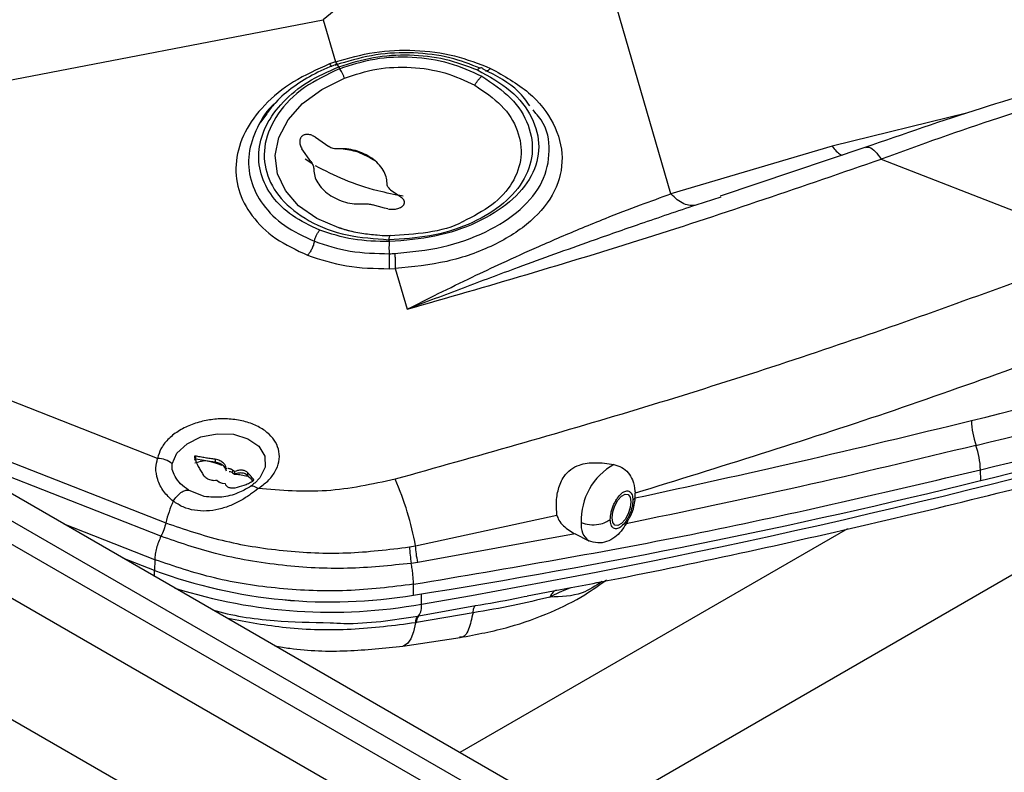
# Model space of a CAD drawing. Header units: millimetres. Extents: x 0 to 420, y 0 to 297.
# Tile 34 of 75: x 145.22 to 151.83, y 121.61 to 126.66. Entities that reach past the tile are written whole.
import ezdxf

# ---------------------------------------------------------------- set-up
doc = ezdxf.new("R2010")
doc.units = ezdxf.units.MM

msp = doc.modelspace()

# ---------------------------------------------------------------- linework, layer by layer
at = {"color": 7, "linetype": 'Continuous', "lineweight": 25}
for p, q in [((159.546, 115.0001), (120.4315, 137.5805)), ((159.5508, 114.8393), (120.3205, 137.4865)), ((159.546, 115.1818), (121.6441, 137.0621)), ((120.7024, 136.9067), (159.169, 114.7004)), ((159.169, 113.8838), (120.7024, 136.0901)), ((149.5946, 125.4952), (149.0932, 127.2269)), ((147.8451, 127.141), (147.2609, 126.665)), ((143.6153, 125.9617), (147.2609, 126.665)), ((147.2609, 126.665), (147.3429, 126.3817)), ((147.3429, 126.3817), (147.3043, 126.3677)), ((147.374, 126.3701), (147.3387, 126.3572)), ((147.3661, 126.3489), (147.3699, 126.3359)), ((146.8753, 126.0235), (146.8403, 125.9772)), ((148.6881, 126.036), (148.6698, 126.0589)), ((147.2092, 125.8754), (147.2984, 125.8137)), ((150.676, 125.8157), (149.5946, 125.4952)), ((147.1783, 125.7117), (147.1184, 125.7981)), ((150.9029, 125.8088), (149.9262, 125.4807)), ((151.0069, 125.7293), (152.5314, 125.1316)), ((147.7127, 125.5235), (147.7748, 125.4794)), ((147.6722, 125.3995), (147.5927, 125.4214)), ((147.7748, 125.4794), (147.7851, 125.4721)), ((147.6942, 125.3948), (147.6722, 125.3995)), ((147.4503, 125.2434), (147.3702, 125.2657)), ((147.7023, 125.1878), (147.7062, 125.1745)), ((147.7056, 124.9923), (147.7449, 124.9937)), ((147.7449, 124.9937), (147.8241, 124.7201)), ((146.1497, 123.7193), (144.8625, 124.224)), ((146.4032, 123.735), (146.4032, 123.7135)), ((146.4066, 123.7134), (146.4032, 123.7135)), ((146.4623, 123.704), (146.4066, 123.7134)), ((146.5363, 123.7131), (146.5363, 123.6937)), ((146.5363, 123.6937), (146.5046, 123.6978)), ((146.5046, 123.6978), (146.5439, 123.6881)), ((146.5439, 123.6881), (146.5363, 123.6937)), ((146.5439, 123.6881), (146.5819, 123.6746)), ((146.667, 123.6311), (146.6532, 123.6408)), ((146.6532, 123.6408), (146.6532, 123.6228)), ((151.6736, 123.57), (151.6724, 123.6426)), ((146.5468, 123.5726), (146.5607, 123.5623)), ((146.6532, 123.6228), (146.667, 123.6131)), ((146.667, 123.6311), (146.667, 123.6131)), ((146.7423, 123.6018), (146.7565, 123.6016)), ((146.7522, 123.6255), (146.7522, 123.6061)), ((146.7653, 123.5921), (146.7522, 123.6061)), ((146.78, 123.5752), (146.7868, 123.5663)), ((146.5832, 123.5532), (146.6023, 123.5501)), ((149.3553, 123.4566), (149.3545, 123.4847)), ((149.3553, 123.4536), (149.3553, 123.4566)), ((147.8808, 123.1316), (148.8298, 123.3383)), ((148.9512, 123.2118), (147.8958, 123.0212)), ((148.9512, 123.2118), (149.0433, 123.165)), ((147.8407, 123.1244), (147.8808, 123.1316)), ((146.1291, 122.9667), (145.9166, 123.05)), ((146.1308, 123.0391), (146.1291, 122.9667)), ((147.8958, 123.0212), (147.8518, 123.0145)), ((147.8679, 122.801), (147.8671, 122.8737)), ((148.6291, 122.7953), (148.8529, 122.8383)), ((147.9019, 122.6617), (148.2823, 122.7303)), ((148.2666, 122.6825), (147.8866, 122.6163)), ((147.8955, 122.6606), (147.9019, 122.6617)), ((147.8866, 122.6163), (147.8798, 122.6152)), ((147.7967, 122.4584), (148.1796, 122.5161))]:
    msp.add_line(p, q, dxfattribs=at)
at = {"color": 8, "linetype": 'Continuous', "lineweight": 25}
for p, q in [((151.587, 126.0392), (150.676, 125.8157)), ((147.1853, 125.6996), (147.1411, 125.7292)), ((149.9291, 125.4729), (149.7626, 125.4198)), ((144.0298, 124.1392), (146.2052, 123.2863)), ((153.7647, 124.0217), (148.999, 121.2705)), ((146.1726, 123.1961), (144.5856, 123.8183)), ((146.4066, 123.7134), (146.401, 123.713)), ((146.7953, 123.5759), (146.7953, 123.5752)), ((146.4633, 123.4637), (146.3568, 123.5066)), ((146.1308, 123.0391), (145.5217, 123.2779)), ((150.7804, 123.246), (148.1787, 121.744)), ((146.13, 122.9267), (146.1291, 122.9667)), ((147.9207, 122.7406), (147.9216, 122.8096))]:
    msp.add_line(p, q, dxfattribs=at)
at = {"color": 8, "linetype": 'Continuous', "lineweight": 25, "flags": 128}
for points in [[(147.3702, 125.2657), (147.3652, 125.2673), (147.2177, 125.3308), (147.0965, 125.4154), (147.0072, 125.5169), (146.954, 125.6309), (146.9392, 125.752), (146.9635, 125.8747), (147.0258, 125.9934), (147.1233, 126.1026), (147.2515, 126.1973), (147.4045, 126.2732)], [(146.2473, 123.6823), (146.28, 123.755), (146.3472, 123.8178), (146.4407, 123.863), (146.5488, 123.8849), (146.6584, 123.881), (146.7559, 123.8516), (146.8293, 123.8005), (146.8697, 123.7339), (146.872, 123.6599), (146.836, 123.5878), (146.8017, 123.5524)], [(147.8798, 122.6152), (147.8664, 122.5543), (147.8488, 122.5074), (147.8274, 122.4756), (147.8028, 122.4597), (147.7966, 122.4584)]]:
    msp.add_lwpolyline(points, dxfattribs=at)
at = {"color": 7, "linetype": 'Continuous', "lineweight": 25, "flags": 128}
msp.add_lwpolyline([(149.2001, 123.3201), (149.2049, 123.3594), (149.2186, 123.401), (149.2392, 123.4385), (149.2635, 123.4661), (149.2877, 123.4797), (149.3083, 123.4772), (149.322, 123.459), (149.3268, 123.4278), (149.322, 123.3885), (149.3083, 123.3469), (149.2877, 123.3094), (149.2635, 123.2818), (149.2392, 123.2682), (149.2186, 123.2707), (149.2049, 123.2889), (149.2001, 123.3201)], dxfattribs=at)
at = {"color": 7, "linetype": 'Continuous', "lineweight": 25}
for centre, radius, start, end in [((139.8036, 172.2074), 49.6586, 283.7562, 291.0246), ((139.8091, 172.1417), 49.7626, 283.7562, 291.0246), ((139.8146, 172.0787), 49.8665, 283.7562, 291.0246), ((139.8148, 172.0101), 49.8706, 283.7562, 291.0246), ((152.1737, 123.989), 0.5619, 181.60723, 198.95281), ((151.107, 123.6231), 0.5657, 1.97684, 18.91456), ((146.1474, 123.5661), 0.1532, 49.3433, 89.15655), ((149.4192, 123.3053), 0.4265, 118.98142, 182.31615), ((145.9942, 122.7962), 1.9162, 10.07893, 24.11076), ((140.5967, 168.5866), 46.3594, 279.02372, 283.82363), ((147.0349, 123.0876), 0.8531, 156.20574, 166.53044), ((149.1218, 123.2688), 0.13, 171.49112, 232.91466), ((147.3117, 126.171), 3.4156, 249.74261, 279.37202), ((147.312, 126.1749), 3.4194, 249.75913, 279.3555), ((147.8092, 122.7256), 0.1125, 325.43575, 7.69513), ((147.9485, 122.6169), 0.0687, 140.48505, 181.42413), ((147.9553, 122.6184), 0.0688, 141.00134, 181.76677)]:
    msp.add_arc(centre, radius, start, end, dxfattribs=at)
at = {"color": 8, "linetype": 'Continuous', "lineweight": 25}
for centre, radius, start, end in [((139.1751, 173.7327), 51.7366, 279.73212, 291.80062), ((147.3114, 126.1458), 3.4592, 252.40611, 280.14528)]:
    msp.add_arc(centre, radius, start, end, dxfattribs=at)
at = {"color": 7, "linetype": 'Continuous', "lineweight": 25}
for points, knots in [([(147.3429, 126.3817), (147.4291, 126.4065), (147.6011, 126.4559), (147.8771, 126.4662), (148.1476, 126.4315), (148.3056, 126.3693), (148.3848, 126.3382)], [0, 0, 0, 0, 0.250394, 0.499515, 0.749253, 1, 1, 1, 1]), ([(147.3661, 126.3489), (147.4424, 126.3728), (147.5945, 126.4206), (147.8411, 126.4349), (148.0834, 126.4082), (148.2249, 126.3545), (148.2957, 126.3276)], [0, 0, 0, 0, 0.251321, 0.500828, 0.750041, 1, 1, 1, 1]), ([(147.3699, 126.3359), (147.4479, 126.3611), (147.6041, 126.4117), (147.8611, 126.4217), (148.1134, 126.3836), (148.255, 126.3178), (148.3264, 126.2846)], [0, 0, 0, 0, 0.2469527, 0.4940649, 0.744746, 1, 1, 1, 1]), ([(148.3148, 126.3394), (148.2486, 126.3649), (148.1094, 126.4186), (147.8671, 126.4481), (147.6124, 126.4382), (147.4535, 126.3928), (147.374, 126.3701)], [0, 0, 0, 0, 0.231965, 0.487896, 0.743876, 1, 1, 1, 1]), ([(147.3043, 126.3677), (147.2204, 126.3303), (147.0522, 126.2554), (146.8584, 126.095), (146.7255, 125.9124), (146.6659, 125.7167), (146.6823, 125.5224), (146.7743, 125.3437), (146.9312, 125.1888), (147.0814, 125.1182), (147.1562, 125.0829)], [0, 0, 0, 0, 0.1253934, 0.2513395, 0.3772985, 0.5029474, 0.628069, 0.7525943, 0.8765971, 1, 1, 1, 1]), ([(147.2381, 125.2517), (147.1741, 125.2819), (147.046, 125.3422), (146.9122, 125.4746), (146.834, 125.6272), (146.8203, 125.793), (146.8715, 125.96), (146.985, 126.1159), (147.1505, 126.2529), (147.2943, 126.3169), (147.3661, 126.3489)], [0, 0, 0, 0, 0.123539, 0.247406, 0.37183, 0.496896, 0.62252, 0.74846, 0.874393, 1, 1, 1, 1]), ([(147.3461, 126.3647), (147.2919, 126.342), (147.1833, 126.2964), (147.0438, 126.2037), (146.9379, 126.1122), (146.8926, 126.0479), (146.8753, 126.0235)], [0, 0, 0, 0, 0.274987, 0.5516845, 0.8298695, 1, 1, 1, 1]), ([(147.4045, 126.2732), (147.4758, 126.2964), (147.6184, 126.3428), (147.8537, 126.3516), (148.0845, 126.3161), (148.2139, 126.2553), (148.2792, 126.2246)], [0, 0, 0, 0, 0.246566, 0.493306, 0.744023, 1, 1, 1, 1]), ([(147.3699, 126.3359), (147.2879, 126.2964), (147.1195, 126.2155), (146.945, 126.0362), (146.8572, 125.8367), (146.8669, 125.6373), (146.9678, 125.4549), (147.1562, 125.3067), (147.4114, 125.2075), (147.6071, 125.1943), (147.7023, 125.1878)], [0, 0, 0, 0, 0.121703, 0.25, 0.378297, 0.5, 0.621703, 0.75, 0.878297, 1, 1, 1, 1]), ([(148.3264, 126.2846), (148.3959, 126.2381), (148.536, 126.1444), (148.6506, 125.9579), (148.6785, 125.7619), (148.6117, 125.5728), (148.4607, 125.409), (148.243, 125.2845), (147.9806, 125.2027), (147.7949, 125.1928), (147.7023, 125.1878)], [0, 0, 0, 0, 0.126834, 0.255806, 0.385137, 0.513006, 0.638135, 0.760248, 0.880373, 1, 1, 1, 1]), ([(148.2957, 126.3276), (148.3747, 126.284), (148.5327, 126.1967), (148.6744, 126.0107), (148.7245, 125.8106), (148.6724, 125.6123), (148.525, 125.4353), (148.2977, 125.2957), (148.0143, 125.1993), (147.8089, 125.1828), (147.7062, 125.1745)], [0, 0, 0, 0, 0.12455, 0.24943, 0.374252, 0.499015, 0.623927, 0.749121, 0.874558, 1, 1, 1, 1]), ([(148.3848, 126.3382), (148.4753, 126.2871), (148.6569, 126.1846), (148.8216, 125.9692), (148.8834, 125.7383), (148.8297, 125.51), (148.6679, 125.306), (148.4145, 125.1437), (148.0956, 125.0292), (147.8617, 125.0055), (147.7449, 124.9937)], [0, 0, 0, 0, 0.124638, 0.250175, 0.375871, 0.501294, 0.626405, 0.751158, 0.875634, 1, 1, 1, 1]), ([(148.2792, 126.2246), (148.2824, 126.2305), (148.2889, 126.2425), (148.3006, 126.259), (148.3133, 126.2736), (148.3221, 126.2809), (148.3264, 126.2846)], [0, 0, 0, 0, 0.2473762, 0.5, 0.7526238, 1, 1, 1, 1]), ([(148.3358, 126.3323), (148.3338, 126.3351), (148.3296, 126.3407), (148.3198, 126.342), (148.3082, 126.3381), (148.2999, 126.331), (148.2957, 126.3276)], [0, 0, 0, 0, 0.245194, 0.500146, 0.755021, 1, 1, 1, 1]), ([(148.6479, 126.0862), (148.6245, 126.1195), (148.5548, 126.2185), (148.4232, 126.2869), (148.3358, 126.3323)], [0, 0, 0, 0, 0.336836, 1, 1, 1, 1]), ([(152.4436, 126.2977), (152.1883, 126.2242), (151.675, 126.0764), (151.1559, 125.8965), (150.8951, 125.8061)], [0, 0, 0, 0, 0.497387, 1, 1, 1, 1]), ([(152.5436, 126.2381), (152.2939, 126.1629), (151.7848, 126.0098), (151.2695, 125.8239), (151.0069, 125.7293)], [0, 0, 0, 0, 0.490542, 1, 1, 1, 1]), ([(147.2092, 125.8754), (147.2009, 125.8804), (147.1846, 125.8901), (147.1592, 125.8958), (147.1368, 125.894), (147.1189, 125.8848), (147.107, 125.869), (147.1025, 125.8482), (147.1054, 125.8234), (147.1139, 125.8069), (147.1184, 125.7981)], [0, 0, 0, 0, 0.133712, 0.261047, 0.381957, 0.49851, 0.615447, 0.736796, 0.860721, 1, 1, 1, 1]), ([(147.3602, 125.797), (147.3497, 125.7971), (147.3338, 125.7972), (147.3127, 125.8048), (147.3031, 125.8108), (147.2984, 125.8137)], [0, 0, 0, 0, 0.497271, 0.749444, 1, 1, 1, 1]), ([(147.6098, 125.7167), (147.5726, 125.7389), (147.5012, 125.7815), (147.4192, 125.7921), (147.38, 125.7972)], [0, 0, 0, 0, 0.5219539, 1, 1, 1, 1]), ([(147.1783, 125.7117), (147.1842, 125.7029), (147.1962, 125.685), (147.1976, 125.668), (147.1983, 125.6593)], [0, 0, 0, 0, 0.486914, 1, 1, 1, 1]), ([(147.8241, 124.7201), (148.3619, 124.8757), (149.4378, 125.187), (150.4838, 125.5485), (151.0069, 125.7293)], [0, 0, 0, 0, 0.499887, 1, 1, 1, 1]), ([(148.8529, 122.8383), (148.9832, 122.863), (149.4261, 122.9471), (150.1742, 123.1061), (151.0977, 123.3151), (152.0145, 123.5403), (152.9238, 123.7804), (153.8243, 124.0356), (154.7149, 124.3056), (155.5944, 124.5904), (156.4623, 124.8893), (157.316, 125.2035), (157.9585, 125.4504), (158.3109, 125.5968), (158.3889, 125.6292)], [0, 0, 0, 0, 0.0383552, 0.1303989, 0.2228886, 0.3157621, 0.4089678, 0.5024623, 0.5962092, 0.6901774, 0.7843405, 0.8786756, 0.9731635, 1, 1, 1, 1]), ([(147.7127, 125.5235), (147.7059, 125.5295), (147.6919, 125.542), (147.6903, 125.5581), (147.6894, 125.5664)], [0, 0, 0, 0, 0.486412, 1, 1, 1, 1]), ([(147.8241, 124.7201), (147.8938, 124.7554), (148.04, 124.8294), (148.2519, 124.9325), (148.4768, 125.0386), (148.723, 125.15), (148.9549, 125.2493), (149.1822, 125.3418), (149.3802, 125.4186), (149.5266, 125.4709), (149.5946, 125.4952)], [0, 0, 0, 0, 0.117562, 0.246306, 0.358058, 0.498426, 0.663724, 0.751714, 0.884588, 1, 1, 1, 1]), ([(149.7626, 125.4197), (149.75, 125.4179), (149.7246, 125.4141), (149.6819, 125.4273), (149.6379, 125.453), (149.609, 125.4812), (149.5946, 125.4952)], [0, 0, 0, 0, 0.24759, 0.5, 0.75241, 1, 1, 1, 1]), ([(147.5275, 125.4287), (147.5333, 125.4291), (147.5446, 125.4298), (147.5671, 125.4282), (147.5828, 125.4241), (147.5927, 125.4214)], [0, 0, 0, 0, 0.27261, 0.540016, 1, 1, 1, 1]), ([(147.6942, 125.3948), (147.7063, 125.3932), (147.7288, 125.3903), (147.7617, 125.3955), (147.7873, 125.4063), (147.8023, 125.4207), (147.8075, 125.4357), (147.8054, 125.449), (147.798, 125.4616), (147.7895, 125.4685), (147.7851, 125.4721)], [0, 0, 0, 0, 0.166702, 0.309625, 0.450253, 0.588012, 0.692734, 0.804056, 0.896323, 1, 1, 1, 1]), ([(149.7626, 125.4197), (149.6382, 125.378), (149.4037, 125.2992), (149.006, 125.1596), (148.6096, 125.016), (148.1982, 124.8629), (147.9493, 124.7679), (147.8241, 124.7201)], [0, 0, 0, 0, 0.193468, 0.364976, 0.617458, 0.807471, 1, 1, 1, 1]), ([(148.1995, 125.3091), (148.1986, 125.3086), (148.134, 125.271), (147.9623, 125.2292), (147.7949, 125.2187), (147.7113, 125.2135)], [0, 0, 0, 0, 0.006572, 0.504381, 1, 1, 1, 1]), ([(147.2017, 125.1767), (147.2033, 125.1835), (147.2066, 125.1975), (147.2153, 125.2184), (147.226, 125.2375), (147.2341, 125.2471), (147.2381, 125.2517)], [0, 0, 0, 0, 0.245122, 0.5, 0.754878, 1, 1, 1, 1]), ([(147.7062, 125.1745), (147.6227, 125.1764), (147.4561, 125.1803), (147.3107, 125.2279), (147.2381, 125.2517)], [0, 0, 0, 0, 0.500704, 1, 1, 1, 1]), ([(147.7107, 125.2148), (147.7036, 125.2144), (147.6744, 125.2129), (147.6102, 125.2178), (147.5187, 125.2282), (147.434, 125.2453), (147.3878, 125.2612), (147.3727, 125.2664)], [0, 0, 0, 0, 0.059629, 0.242475, 0.54294, 0.850532, 1, 1, 1, 1]), ([(147.2017, 125.1767), (147.1997, 125.1682), (147.1957, 125.1508), (147.1848, 125.1246), (147.1714, 125.1007), (147.1612, 125.0888), (147.1562, 125.0829)], [0, 0, 0, 0, 0.245122, 0.5, 0.754877, 1, 1, 1, 1]), ([(147.2017, 125.1767), (147.2801, 125.1511), (147.4367, 125.0997), (147.6162, 125.0956), (147.7059, 125.0935)], [0, 0, 0, 0, 0.500047, 1, 1, 1, 1]), ([(147.7059, 125.0935), (147.7056, 125.1007), (147.705, 125.1152), (147.7048, 125.1376), (147.7052, 125.1584), (147.7058, 125.1692), (147.7062, 125.1745)], [0, 0, 0, 0, 0.245122, 0.5, 0.754877, 1, 1, 1, 1]), ([(147.7056, 124.9923), (147.706, 124.9989), (147.7068, 125.0124), (147.7073, 125.0384), (147.707, 125.0664), (147.7063, 125.0846), (147.7059, 125.0935)], [0, 0, 0, 0, 0.245122, 0.5, 0.754878, 1, 1, 1, 1]), ([(147.7059, 125.0935), (147.7119, 125.0937), (147.7239, 125.094), (147.7359, 125.0945), (147.7419, 125.0948)], [0, 0, 0, 0, 0.4999809, 1, 1, 1, 1]), ([(147.7419, 125.0948), (147.7424, 125.0859), (147.7435, 125.0677), (147.7446, 125.0397), (147.7451, 125.0137), (147.7449, 125.0003), (147.7449, 124.9937)], [0, 0, 0, 0, 0.245117, 0.499988, 0.754866, 1, 1, 1, 1]), ([(152.5314, 125.1316), (152.0114, 124.9397), (150.9717, 124.556), (149.3732, 124.0377), (148.2864, 123.7318), (147.7432, 123.579)], [0, 0, 0, 0, 0.3335157, 0.6668709, 1, 1, 1, 1]), ([(147.1562, 125.0829), (147.2415, 125.055), (147.4121, 124.9991), (147.6077, 124.9946), (147.7056, 124.9923)], [0, 0, 0, 0, 0.499377, 1, 1, 1, 1]), ([(152.7321, 124.6313), (152.1708, 124.4241), (151.0625, 124.015), (149.9189, 123.6599), (149.3545, 123.4847)], [0, 0, 0, 0, 0.506408, 1, 1, 1, 1]), ([(146.8241, 123.5164), (146.8469, 123.5328), (146.8937, 123.5664), (146.9414, 123.6288), (146.9676, 123.6966), (146.9681, 123.7647), (146.945, 123.8276), (146.9006, 123.8834), (146.8359, 123.9303), (146.7526, 123.965), (146.6571, 123.9841), (146.5584, 123.9864), (146.4612, 123.9732), (146.3685, 123.9451), (146.2842, 123.9022), (146.2162, 123.847), (146.1684, 123.7846), (146.1558, 123.7407), (146.1497, 123.7193)], [0, 0, 0, 0, 0.060263, 0.123594, 0.18824, 0.252222, 0.313677, 0.373094, 0.435577, 0.5, 0.564423, 0.626906, 0.686323, 0.747778, 0.81176, 0.876406, 0.939737, 1, 1, 1, 1]), ([(149.3553, 123.4536), (149.7236, 123.534), (150.4831, 123.6998), (151.2282, 123.8803), (151.6119, 123.9732)], [0, 0, 0, 0, 0.4849944, 1, 1, 1, 1]), ([(151.6422, 123.8065), (151.2497, 123.712), (150.4758, 123.5256), (149.6848, 123.3614), (149.2949, 123.2804)], [0, 0, 0, 0, 0.507144, 1, 1, 1, 1]), ([(146.2543, 123.4318), (146.2316, 123.4525), (146.1862, 123.4941), (146.1479, 123.575), (146.1335, 123.6547), (146.1445, 123.6985), (146.1497, 123.7193)], [0, 0, 0, 0, 0.263723, 0.529328, 0.776519, 1, 1, 1, 1]), ([(146.4032, 123.735), (146.4025, 123.7351), (146.4011, 123.7352), (146.3993, 123.7346), (146.3978, 123.7333), (146.3967, 123.7314), (146.3962, 123.7285), (146.3965, 123.7259), (146.397, 123.7245), (146.3971, 123.7242)], [0, 0, 0, 0, 0.1307877, 0.2619752, 0.3872612, 0.5192071, 0.7099264, 0.9512252, 1, 1, 1, 1]), ([(146.4032, 123.7135), (146.4023, 123.7133), (146.4006, 123.713), (146.3985, 123.7118), (146.397, 123.71), (146.3963, 123.7082), (146.3964, 123.7071), (146.3965, 123.7067)], [0, 0, 0, 0, 0.2247524, 0.4497155, 0.6700113, 0.8967717, 1, 1, 1, 1]), ([(146.3971, 123.7242), (146.4052, 123.7041), (146.4174, 123.6736), (146.4375, 123.6364), (146.4487, 123.619), (146.4543, 123.6102)], [0, 0, 0, 0, 0.492142, 0.745078, 1, 1, 1, 1]), ([(146.3999, 123.6884), (146.4114, 123.6924), (146.4286, 123.6983), (146.4539, 123.7026), (146.4623, 123.704)], [0, 0, 0, 0, 0.666995, 1, 1, 1, 1]), ([(146.5363, 123.7131), (146.5251, 123.7146), (146.5025, 123.7177), (146.4689, 123.7229), (146.4356, 123.7287), (146.414, 123.7329), (146.4032, 123.735)], [0, 0, 0, 0, 0.24927, 0.498541, 0.748317, 1, 1, 1, 1]), ([(146.4623, 123.704), (146.4691, 123.7042), (146.4836, 123.7046), (146.4973, 123.7002), (146.5046, 123.6978)], [0, 0, 0, 0, 0.464522, 1, 1, 1, 1]), ([(146.6134, 123.646), (146.6102, 123.6568), (146.6044, 123.6759), (146.5816, 123.6973), (146.5585, 123.709), (146.5425, 123.712), (146.5363, 123.7131)], [0, 0, 0, 0, 0.334205, 0.587159, 0.840074, 1, 1, 1, 1]), ([(146.3568, 123.5066), (146.3385, 123.5201), (146.303, 123.5461), (146.2664, 123.5952), (146.2457, 123.6429), (146.2468, 123.67), (146.2473, 123.6823)], [0, 0, 0, 0, 0.291596, 0.567035, 0.803346, 1, 1, 1, 1]), ([(146.6118, 123.6343), (146.6088, 123.6426), (146.6027, 123.6591), (146.5815, 123.6783), (146.5584, 123.6897), (146.5425, 123.6926), (146.5363, 123.6937)], [0, 0, 0, 0, 0.284145, 0.559696, 0.828789, 1, 1, 1, 1]), ([(146.6532, 123.6408), (146.6516, 123.6419), (146.6483, 123.644), (146.6427, 123.6466), (146.6367, 123.6487), (146.6292, 123.6503), (146.6238, 123.6514), (146.6205, 123.6521)], [0, 0, 0, 0, 0.181021, 0.362042, 0.543063, 0.72408, 1, 1, 1, 1]), ([(146.7522, 123.6255), (146.7471, 123.6295), (146.7369, 123.6373), (146.7127, 123.6409), (146.6884, 123.6385), (146.673, 123.6332), (146.667, 123.6311)], [0, 0, 0, 0, 0.273024, 0.545925, 0.821068, 1, 1, 1, 1]), ([(147.8671, 122.8737), (148.5125, 122.9834), (149.8033, 123.2027), (151.0494, 123.496), (151.6724, 123.6426)], [0, 0, 0, 0, 0.5, 1, 1, 1, 1]), ([(148.8298, 123.3383), (148.8275, 123.3655), (148.8228, 123.4199), (148.8363, 123.5136), (148.8685, 123.5934), (148.9204, 123.6479), (148.9925, 123.6829), (149.0936, 123.6958), (149.1709, 123.6844), (149.2126, 123.6783)], [0, 0, 0, 0, 0.1436882, 0.2873707, 0.4299682, 0.5322764, 0.6344069, 0.8028212, 1, 1, 1, 1]), ([(149.2126, 123.6783), (149.2308, 123.6728), (149.2671, 123.6616), (149.3101, 123.6231), (149.343, 123.5676), (149.3519, 123.5185), (149.3541, 123.4897), (149.3545, 123.4847)], [0, 0, 0, 0, 0.2059919, 0.4118576, 0.6230308, 0.9342404, 1, 1, 1, 1]), ([(146.4543, 123.6102), (146.4602, 123.6032), (146.4719, 123.5892), (146.4983, 123.5759), (146.5244, 123.5706), (146.5405, 123.5721), (146.5468, 123.5726)], [0, 0, 0, 0, 0.276345, 0.552707, 0.824564, 1, 1, 1, 1]), ([(146.7522, 123.6061), (146.7477, 123.6097), (146.7381, 123.6174), (146.7153, 123.622), (146.6903, 123.6206), (146.6739, 123.6153), (146.667, 123.6131)], [0, 0, 0, 0, 0.246084, 0.520182, 0.795669, 1, 1, 1, 1]), ([(146.667, 123.6131), (146.6776, 123.6127), (146.699, 123.6118), (146.7279, 123.6051), (146.7423, 123.6018)], [0, 0, 0, 0, 0.500835, 1, 1, 1, 1]), ([(146.7953, 123.5759), (146.7929, 123.5792), (146.7882, 123.5856), (146.7783, 123.5974), (146.7666, 123.6105), (146.757, 123.6205), (146.7522, 123.6255)], [0, 0, 0, 0, 0.249273, 0.498544, 0.748323, 1, 1, 1, 1]), ([(146.7653, 123.5921), (146.768, 123.5904), (146.7731, 123.5872), (146.7778, 123.579), (146.78, 123.5752)], [0, 0, 0, 0, 0.535376, 1, 1, 1, 1]), ([(146.7866, 123.5662), (146.7877, 123.5669), (146.7896, 123.5682), (146.7922, 123.5704), (146.7939, 123.5723), (146.795, 123.5739), (146.7955, 123.5752), (146.7954, 123.5757), (146.7953, 123.5759)], [0, 0, 0, 0, 0.244491, 0.4423256, 0.5984504, 0.731023, 0.8639592, 1, 1, 1, 1]), ([(147.7432, 123.579), (147.5902, 123.5458), (147.2848, 123.4795), (146.9774, 123.5041), (146.8241, 123.5164)], [0, 0, 0, 0, 0.501167, 1, 1, 1, 1]), ([(146.8241, 123.5164), (146.8081, 123.5035), (146.7749, 123.4769), (146.7123, 123.4371), (146.6405, 123.4015), (146.5608, 123.3753), (146.4781, 123.3631), (146.3967, 123.3683), (146.3196, 123.3897), (146.2761, 123.4177), (146.2543, 123.4318)], [0, 0, 0, 0, 0.106226, 0.2195, 0.341876, 0.47062, 0.603316, 0.735251, 0.867433, 1, 1, 1, 1]), ([(146.2543, 123.4318), (146.2621, 123.4428), (146.2782, 123.4656), (146.3069, 123.4914), (146.3349, 123.5071), (146.3496, 123.5068), (146.3568, 123.5066)], [0, 0, 0, 0, 0.242249, 0.5, 0.757751, 1, 1, 1, 1]), ([(146.7661, 123.5262), (146.7549, 123.5196), (146.7311, 123.5054), (146.6697, 123.4778), (146.5762, 123.4516), (146.5024, 123.4595), (146.4633, 123.4637)], [0, 0, 0, 0, 0.128477, 0.273397, 0.616006, 1, 1, 1, 1]), ([(146.5607, 123.5623), (146.5623, 123.5613), (146.5656, 123.5592), (146.5729, 123.5557), (146.5791, 123.5542), (146.5832, 123.5532)], [0, 0, 0, 0, 0.251264, 0.502528, 1, 1, 1, 1]), ([(146.6023, 123.5501), (146.6047, 123.5446), (146.6096, 123.5336), (146.6273, 123.5236), (146.6485, 123.5199), (146.6638, 123.5218), (146.6702, 123.5226)], [0, 0, 0, 0, 0.267394, 0.534469, 0.804831, 1, 1, 1, 1]), ([(146.6702, 123.5226), (146.6905, 123.5273), (146.7211, 123.5344), (146.7594, 123.5507), (146.7775, 123.561), (146.7866, 123.5662)], [0, 0, 0, 0, 0.492142, 0.745078, 1, 1, 1, 1]), ([(146.8012, 123.5538), (146.7922, 123.5451), (146.7832, 123.5362), (146.7694, 123.5288), (146.7692, 123.5287)], [0, 0, 0, 0, 0.986271, 1, 1, 1, 1]), ([(149.1876, 123.3095), (149.1886, 123.3242), (149.1902, 123.347), (149.1996, 123.3807), (149.2095, 123.4065), (149.2215, 123.4311), (149.2392, 123.4594), (149.2635, 123.4869), (149.2877, 123.5007), (149.3054, 123.5024), (149.3175, 123.4983), (149.3273, 123.4891), (149.3367, 123.4715), (149.3383, 123.4514), (149.3393, 123.4384)], [0, 0, 0, 0, 0.1197215, 0.1849242, 0.2500001, 0.3152027, 0.3802785, 0.5, 0.6197215, 0.6849242, 0.7500001, 0.8152027, 0.8802785, 1, 1, 1, 1]), ([(149.3393, 123.4384), (149.3383, 123.4237), (149.3367, 123.4009), (149.3273, 123.3672), (149.3175, 123.3414), (149.3054, 123.3168), (149.2877, 123.2885), (149.2635, 123.261), (149.2392, 123.2472), (149.2215, 123.2455), (149.2094, 123.2496), (149.1996, 123.2588), (149.1902, 123.2764), (149.1886, 123.2965), (149.1876, 123.3095)], [0, 0, 0, 0, 0.119721, 0.184924, 0.25, 0.315203, 0.380279, 0.5, 0.619721, 0.684924, 0.75, 0.815203, 0.880279, 1, 1, 1, 1]), ([(149.2949, 123.2804), (149.309, 123.3049), (149.3314, 123.344), (149.3512, 123.4069), (149.3539, 123.4379), (149.3553, 123.4536)], [0, 0, 0, 0, 0.454723, 0.724649, 1, 1, 1, 1]), ([(149.3393, 123.4384), (149.3428, 123.4416), (149.3491, 123.4474), (149.3534, 123.4538), (149.3553, 123.4566)], [0, 0, 0, 0, 0.5492918, 1, 1, 1, 1]), ([(148.8298, 123.3383), (148.8331, 123.327), (148.8408, 123.3009), (148.8822, 123.2549), (148.9243, 123.2286), (148.9512, 123.2118)], [0, 0, 0, 0, 0.218011, 0.500597, 1, 1, 1, 1]), ([(148.9931, 123.288), (149.0109, 123.2828), (149.048, 123.2718), (149.1081, 123.2747), (149.1572, 123.2883), (149.1777, 123.3026), (149.1876, 123.3095)], [0, 0, 0, 0, 0.270261, 0.562429, 0.789736, 1, 1, 1, 1]), ([(146.2052, 123.2863), (146.3283, 123.244), (146.5744, 123.1593), (146.9904, 123.0931), (147.4203, 123.0729), (147.7006, 123.1072), (147.8407, 123.1244)], [0, 0, 0, 0, 0.250477, 0.500707, 0.75055, 1, 1, 1, 1]), ([(149.2949, 123.2804), (149.2723, 123.2468), (149.238, 123.196), (149.1642, 123.1572), (149.1023, 123.1473), (149.0632, 123.1591), (149.0433, 123.165)], [0, 0, 0, 0, 0.391683, 0.592132, 0.793015, 1, 1, 1, 1]), ([(147.8518, 123.0144), (147.7099, 122.9995), (147.4248, 122.9695), (146.9756, 122.9944), (146.5462, 123.0663), (146.292, 123.1546), (146.1726, 123.1961)], [0, 0, 0, 0, 0.2463351, 0.4950874, 0.7629208, 1, 1, 1, 1]), ([(147.8407, 123.1244), (147.8417, 123.1064), (147.8436, 123.0706), (147.8491, 123.0332), (147.8518, 123.0145)], [0, 0, 0, 0, 0.499906, 1, 1, 1, 1]), ([(147.8671, 122.8737), (147.7186, 122.8557), (147.4217, 122.8196), (146.9651, 122.838), (146.5224, 122.9053), (146.2613, 122.9945), (146.1308, 123.0391)], [0, 0, 0, 0, 0.25, 0.5, 0.75, 1, 1, 1, 1]), ([(148.1795, 122.5161), (148.291, 122.5372), (148.5043, 122.5777), (148.7831, 122.6797), (149.0008, 122.7869), (149.1143, 122.8694), (149.1615, 122.9037)], [0, 0, 0, 0, 0.300146, 0.574831, 0.822983, 1, 1, 1, 1]), ([(148.7828, 122.7884), (148.7024, 122.7686), (148.5423, 122.7292), (148.3582, 122.698), (148.2666, 122.6825)], [0, 0, 0, 0, 0.502174, 1, 1, 1, 1]), ([(148.2823, 122.7303), (148.3723, 122.746), (148.4908, 122.7666), (148.6024, 122.7894), (148.6292, 122.7949)], [0, 0, 0, 0, 0.7592772, 1, 1, 1, 1]), ([(146.5179, 122.7028), (146.5181, 122.7028), (146.6448, 122.6629), (146.9136, 122.6237), (147.1828, 122.6179), (147.3082, 122.6152)], [0, 0, 0, 0, 0.000601, 0.534729, 1, 1, 1, 1]), ([(146.9371, 122.4608), (146.9704, 122.4548), (147.1277, 122.4266), (147.4248, 122.4197), (147.6729, 122.4455), (147.7967, 122.4584)], [0, 0, 0, 0, 0.118418, 0.560281, 1, 1, 1, 1])]:
    msp.add_open_spline(points, degree=3, knots=knots, dxfattribs=at)
at = {"color": 8, "linetype": 'Continuous', "lineweight": 25}
for points, knots in [([(147.3043, 126.3677), (147.3083, 126.3626), (147.3137, 126.3557), (147.3182, 126.3532), (147.3194, 126.3526)], [0, 0, 0, 0, 0.726495, 1, 1, 1, 1]), ([(147.3661, 126.3489), (147.363, 126.3527), (147.3567, 126.3604), (147.3487, 126.3649), (147.3437, 126.3656), (147.3423, 126.3631), (147.3421, 126.3629)], [0, 0, 0, 0, 0.314724, 0.641974, 0.969223, 1, 1, 1, 1]), ([(147.3429, 126.3817), (147.3465, 126.3767), (147.3523, 126.3685), (147.357, 126.3656), (147.3588, 126.3646)], [0, 0, 0, 0, 0.6191759, 1, 1, 1, 1]), ([(148.3498, 126.3225), (148.3517, 126.322), (148.3574, 126.3204), (148.3696, 126.3254), (148.3798, 126.334), (148.3848, 126.3382)], [0, 0, 0, 0, 0.203016, 0.609169, 1, 1, 1, 1]), ([(148.2792, 126.2246), (148.3429, 126.1816), (148.4714, 126.0948), (148.5763, 125.9228), (148.6026, 125.7419), (148.5414, 125.5682), (148.4072, 125.4155), (148.2678, 125.3441), (148.1995, 125.3091)], [0, 0, 0, 0, 0.167211, 0.337591, 0.508506, 0.677235, 0.841885, 1, 1, 1, 1]), ([(146.944, 126.1084), (146.9426, 126.1073), (146.8821, 126.0589), (146.8126, 125.9402), (146.7512, 125.7641), (146.7656, 125.5848), (146.8483, 125.4196), (146.9927, 125.2753), (147.132, 125.2096), (147.2017, 125.1767)], [0, 0, 0, 0, 0.003747, 0.169681, 0.335643, 0.501655, 0.667725, 0.833847, 1, 1, 1, 1]), ([(147.7419, 125.0948), (147.8502, 125.1057), (148.0668, 125.1277), (148.362, 125.234), (148.5959, 125.3843), (148.7472, 125.5735), (148.7904, 125.7817), (148.766, 125.9447), (148.7004, 126.0217), (148.6881, 126.036)], [0, 0, 0, 0, 0.160668, 0.321316, 0.481902, 0.642415, 0.802883, 0.963348, 1, 1, 1, 1]), ([(150.676, 125.8157), (150.6953, 125.7927), (150.7179, 125.7657), (150.74, 125.7565), (150.7433, 125.7552)], [0, 0, 0, 0, 0.8496903, 1, 1, 1, 1]), ([(150.9035, 125.8068), (150.9114, 125.8086), (150.9285, 125.8126), (150.9648, 125.7851), (150.9932, 125.7475), (151.0069, 125.7293)], [0, 0, 0, 0, 0.308137, 0.664441, 1, 1, 1, 1]), ([(147.7977, 125.4791), (147.7404, 125.4904), (147.602, 125.5178), (147.4005, 125.5862), (147.2733, 125.6509), (147.2097, 125.6833)], [0, 0, 0, 0, 0.261042, 0.630516, 1, 1, 1, 1]), ([(149.1322, 122.8919), (149.089, 122.8632), (148.9836, 122.7931), (148.8573, 122.7901), (148.7828, 122.7884)], [0, 0, 0, 0, 0.410581, 1, 1, 1, 1]), ([(148.7828, 122.7884), (148.8246, 122.8104), (148.8697, 122.8341), (148.9196, 122.8506), (148.9232, 122.8518)], [0, 0, 0, 0, 0.9266592, 1, 1, 1, 1]), ([(148.8254, 122.835), (148.8221, 122.8337), (148.8115, 122.8295), (148.7965, 122.8142), (148.7873, 122.7969), (148.7828, 122.7884)], [0, 0, 0, 0, 0.18125, 0.595088, 1, 1, 1, 1]), ([(147.3082, 122.6152), (147.3385, 122.6137), (147.5362, 122.6035), (147.7308, 122.6344), (147.8955, 122.6606)], [0, 0, 0, 0, 0.153195, 1, 1, 1, 1]), ([(148.2666, 122.6825), (148.2575, 122.6428), (148.2387, 122.5611), (148.205, 122.5115), (148.1819, 122.5194), (148.179, 122.5204)], [0, 0, 0, 0, 0.454203, 0.933408, 1, 1, 1, 1]), ([(147.8798, 122.6152), (147.7372, 122.5967), (147.4519, 122.5597), (147.0186, 122.5701), (146.7503, 122.6194), (146.6214, 122.643)], [0, 0, 0, 0, 0.341844, 0.683718, 1, 1, 1, 1])]:
    msp.add_open_spline(points, degree=3, knots=knots, dxfattribs=at)
at = {"color": 7, "linetype": 'Continuous', "lineweight": 25}
for points in [[(147.4045, 126.2732), (147.4019, 126.2793), (147.3968, 126.2914), (147.388, 126.3084), (147.379, 126.3237), (147.3729, 126.3318), (147.3699, 126.3359)], [(147.6894, 125.5664), (147.6884, 125.5812), (147.6865, 125.6107), (147.6655, 125.6558), (147.6326, 125.6983), (147.5884, 125.7358), (147.5358, 125.7661), (147.4778, 125.7873), (147.4176, 125.799), (147.3793, 125.7977), (147.3602, 125.797)], [(147.1983, 125.6593), (147.1993, 125.6446), (147.2012, 125.615), (147.2222, 125.5699), (147.2551, 125.5274), (147.2993, 125.49), (147.352, 125.4596), (147.4099, 125.4384), (147.4701, 125.4267), (147.5084, 125.4281), (147.5275, 125.4287)], [(147.7023, 125.1878), (147.703, 125.192), (147.7043, 125.2003), (147.7065, 125.2085), (147.7089, 125.2135), (147.7105, 125.2135), (147.7113, 125.2135)], [(146.6307, 123.6319), (146.6349, 123.6309), (146.6432, 123.6288), (146.6499, 123.6248), (146.6532, 123.6228)], [(146.8241, 123.5164), (146.8182, 123.5202), (146.8065, 123.5279), (146.7904, 123.5328), (146.7763, 123.533), (146.7695, 123.5285), (146.7661, 123.5262)], [(146.2052, 123.2863), (146.2011, 123.2709), (146.1928, 123.2402), (146.1793, 123.2108), (146.1726, 123.1961)], [(146.1726, 123.1961), (146.1666, 123.1832), (146.1547, 123.1573), (146.1419, 123.1164), (146.1331, 123.076), (146.1315, 123.0514), (146.1308, 123.0391)], [(147.8958, 123.0212), (147.8923, 123.0401), (147.8854, 123.0777), (147.8823, 123.1136), (147.8808, 123.1316)], [(147.8671, 122.8737), (147.8668, 122.8844), (147.8662, 122.9058), (147.863, 122.9413), (147.8584, 122.978), (147.854, 123.0023), (147.8518, 123.0144)], [(148.2666, 122.6825), (148.2682, 122.6941), (148.2713, 122.7172), (148.2786, 122.726), (148.2823, 122.7303)]]:
    msp.add_open_spline(points, degree=3, dxfattribs=at)

doc.saveas('drawing.dxf')
